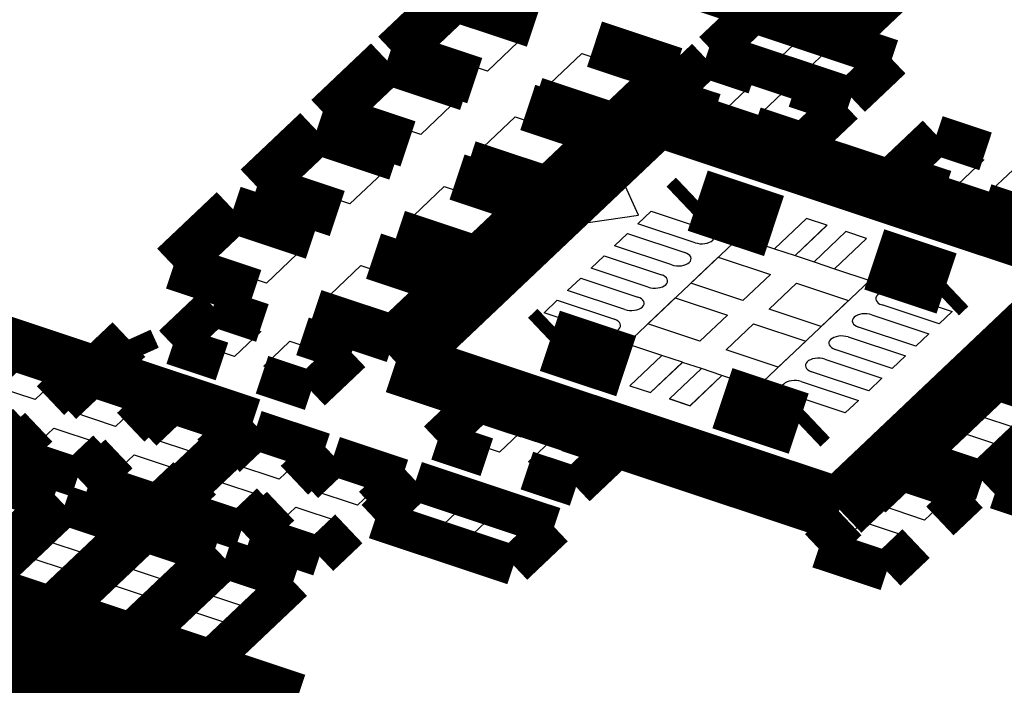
# Model space of a CAD drawing. Extents: x 0 to 1189, y 0 to 841.
# Tile 111 of 256: x 574.14 to 577.89, y 330.97 to 333.51. Entities that reach past the tile are written whole.
import ezdxf

# ---------------------------------------------------------------- set-up
doc = ezdxf.new("R2010")
doc.units = 0
doc.header["$LTSCALE"] = 65.395
doc.layers.get('0').update_dxf_attribs({"linetype": 'CONTINUOUS'})

msp = doc.modelspace()

# ---------------------------------------------------------------- linework, layer by layer
at = {"color": 7, "linetype": 'Continuous'}
for p, q in [((575.6726, 333.3934), (575.8179, 333.5311)), ((575.8179, 333.5311), (576.0625, 333.4498)), ((576.8488, 333.3975), (576.9488, 333.4922)), ((576.9488, 333.4922), (577.1109, 333.4382)), ((576.0625, 333.4498), (575.9172, 333.312)), ((577.1109, 333.4382), (577.011, 333.3435)), ((575.9172, 333.312), (575.6726, 333.3934)), ((576.1311, 333.2408), (576.2765, 333.3786)), ((576.2765, 333.3786), (576.521, 333.2972)), ((577.011, 333.3435), (576.8488, 333.3975)), ((577.1223, 333.3065), (577.2222, 333.4012)), ((577.2222, 333.4012), (577.3844, 333.3473)), ((577.3844, 333.3473), (577.2845, 333.2526)), ((575.4183, 333.1523), (575.5636, 333.2901)), ((575.5636, 333.2901), (575.8082, 333.2087)), ((576.521, 333.2972), (576.3757, 333.1595)), ((576.6672, 333.2253), (576.7671, 333.32)), ((576.7671, 333.32), (576.9293, 333.2661)), ((577.2845, 333.2526), (577.1223, 333.3065)), ((576.9293, 333.2661), (576.8293, 333.1714)), ((576.3757, 333.1595), (576.1311, 333.2408)), ((576.8293, 333.1714), (576.6672, 333.2253)), ((576.9406, 333.1343), (577.0405, 333.229)), ((577.0405, 333.229), (577.2027, 333.1751)), ((575.8082, 333.2087), (575.6628, 333.071)), ((575.6628, 333.071), (575.4183, 333.1523)), ((577.2027, 333.1751), (577.1028, 333.0804)), ((575.8768, 332.9998), (576.0221, 333.1375)), ((576.0221, 333.1375), (576.2667, 333.0562)), ((577.1028, 333.0804), (576.9406, 333.1343)), ((576.2667, 333.0562), (576.1214, 332.9184)), ((577.546, 332.9329), (577.646, 333.0276)), ((577.646, 333.0276), (577.8081, 332.9737)), ((575.1489, 332.8872), (575.2942, 333.025)), ((575.2942, 333.025), (575.5388, 332.9436)), ((576.1214, 332.9184), (575.8768, 332.9998)), ((577.8081, 332.9737), (577.7082, 332.879)), ((575.5388, 332.9436), (575.3934, 332.8059)), ((577.7082, 332.879), (577.546, 332.9329)), ((577.8195, 332.8419), (577.9194, 332.9366)), ((575.3934, 332.8059), (575.1489, 332.8872)), ((576.43, 332.9006), (576.2484, 332.7284)), ((576.4921, 332.7636), (576.43, 332.9006)), ((575.6074, 332.7347), (575.7527, 332.8724)), ((575.7527, 332.8724), (575.9973, 332.7911)), ((577.9817, 332.788), (577.8195, 332.8419)), ((575.9973, 332.7911), (575.852, 332.6533)), ((576.4906, 332.7308), (576.5406, 332.7782)), ((576.5406, 332.7782), (576.7584, 332.7057)), ((575.852, 332.6533), (575.6074, 332.7347)), ((576.2484, 332.7284), (576.4921, 332.7636)), ((576.7084, 332.6584), (576.4906, 332.7308)), ((577.1323, 332.7508), (577.0108, 332.6356)), ((577.2104, 332.7248), (577.1323, 332.7508)), ((574.831, 332.5859), (574.9763, 332.7237)), ((574.9763, 332.7237), (575.2208, 332.6423)), ((576.4012, 332.6461), (576.4512, 332.6935)), ((576.4512, 332.6935), (576.669, 332.621)), ((577.0889, 332.6097), (577.2104, 332.7248)), ((577.2106, 332.7248), (577.089, 332.6095)), ((577.1611, 332.5855), (577.2827, 332.7008)), ((577.2829, 332.7007), (577.1614, 332.5856)), ((577.2104, 332.7248), (577.2106, 332.7248)), ((577.2827, 332.7008), (577.2829, 332.7007)), ((577.361, 332.6748), (577.2829, 332.7007)), ((576.4477, 332.2734), (576.8768, 332.6801)), ((576.8768, 332.6801), (577.0107, 332.6356)), ((577.2395, 332.5596), (577.361, 332.6748)), ((575.2208, 332.6423), (575.0755, 332.5046)), ((576.619, 332.5737), (576.4012, 332.6461)), ((577.0107, 332.6356), (577.0108, 332.6356)), ((577.0108, 332.6356), (577.0889, 332.6097)), ((575.0755, 332.5046), (574.831, 332.5859)), ((576.3118, 332.5614), (576.3618, 332.6087)), ((576.3618, 332.6087), (576.5796, 332.5363)), ((576.6916, 332.5048), (576.7961, 332.6038)), ((576.7961, 332.6038), (576.9948, 332.5377)), ((577.089, 332.6095), (577.1611, 332.5855)), ((577.1614, 332.5856), (577.2395, 332.5596)), ((575.2895, 332.4334), (575.4348, 332.5711)), ((575.4348, 332.5711), (575.6794, 332.4898)), ((576.5296, 332.4889), (576.3118, 332.5614)), ((577.2395, 332.5596), (577.2394, 332.5595)), ((577.2394, 332.5595), (577.3733, 332.5149)), ((576.2224, 332.4766), (576.2723, 332.524)), ((576.2723, 332.524), (576.4901, 332.4515)), ((576.8903, 332.4387), (576.6916, 332.5048)), ((576.9948, 332.5377), (576.8903, 332.4387)), ((577.3733, 332.5149), (576.9442, 332.1083)), ((576.9897, 332.4056), (577.0942, 332.5046)), ((577.0942, 332.5046), (577.2929, 332.4385)), ((575.6794, 332.4898), (575.5341, 332.352)), ((576.4402, 332.4042), (576.2224, 332.4766)), ((577.4702, 332.4689), (577.688, 332.3964)), ((575.5341, 332.352), (575.2895, 332.4334)), ((576.133, 332.3919), (576.183, 332.4393)), ((576.183, 332.4393), (576.4008, 332.3668)), ((576.5281, 332.3498), (576.6326, 332.4488)), ((576.6326, 332.4488), (576.8313, 332.3827)), ((577.2929, 332.4385), (577.1884, 332.3395)), ((576.3508, 332.3195), (576.133, 332.3919)), ((577.1884, 332.3395), (576.9897, 332.4056)), ((577.638, 332.3491), (577.4202, 332.4216)), ((577.688, 332.3964), (577.638, 332.3491)), ((574.7913, 332.2793), (574.8913, 332.374)), ((574.8913, 332.374), (575.0534, 332.32)), ((576.8313, 332.3827), (576.7268, 332.2837)), ((577.3808, 332.3842), (577.5986, 332.3117)), ((575.0534, 332.32), (574.9535, 332.2253)), ((576.7268, 332.2837), (576.5281, 332.3498)), ((576.8262, 332.2507), (576.9307, 332.3497)), ((576.9307, 332.3497), (577.1294, 332.2836)), ((577.5487, 332.2644), (577.3308, 332.3369)), ((574.9535, 332.2253), (574.7913, 332.2793)), ((575.0648, 332.1883), (575.1647, 332.283)), ((575.1647, 332.283), (575.3269, 332.229)), ((577.1294, 332.2836), (577.0249, 332.1846)), ((577.2914, 332.2994), (577.5092, 332.227)), ((577.5986, 332.3117), (577.5487, 332.2644)), ((576.5816, 332.2289), (576.4477, 332.2734)), ((577.0249, 332.1846), (576.8262, 332.2507)), ((577.4592, 332.1796), (577.2414, 332.2521)), ((574.1225, 332.2081), (574.2907, 332.1522)), ((575.3269, 332.229), (575.2269, 332.1343)), ((576.5816, 332.2288), (576.4601, 332.1137)), ((576.5382, 332.0877), (576.6597, 332.2029)), ((576.6599, 332.2028), (576.5383, 332.0876)), ((576.6597, 332.2029), (576.5816, 332.2288)), ((576.732, 332.1788), (576.6599, 332.2028)), ((577.202, 332.2147), (577.4198, 332.1422)), ((577.5092, 332.227), (577.4592, 332.1796)), ((575.2269, 332.1343), (575.0648, 332.1883)), ((576.6104, 332.0636), (576.732, 332.1788)), ((576.7323, 332.1788), (576.6108, 332.0636)), ((576.8104, 332.1528), (576.7323, 332.1788)), ((577.3698, 332.0949), (577.152, 332.1673)), ((574.2907, 332.1522), (574.1943, 332.0608)), ((576.8103, 332.1528), (576.6887, 332.0375)), ((576.6889, 332.0376), (576.8104, 332.1528)), ((576.9442, 332.1083), (576.8104, 332.1528)), ((577.1126, 332.13), (577.3304, 332.0575)), ((577.4198, 332.1422), (577.3698, 332.0949)), ((574.1943, 332.0608), (574.0262, 332.1168)), ((574.3319, 332.0151), (574.4282, 332.1064)), ((574.4282, 332.1064), (574.5964, 332.0505)), ((576.46, 332.1136), (576.4601, 332.1137)), ((576.4601, 332.1137), (576.5382, 332.0877)), ((577.7777, 332.0026), (577.874, 332.094)), ((577.874, 332.094), (578.0422, 332.038)), ((576.6887, 332.0375), (576.6104, 332.0636)), ((576.6108, 332.0636), (576.6889, 332.0376)), ((577.2804, 332.0102), (577.0626, 332.0826)), ((577.3304, 332.0575), (577.2804, 332.0102)), ((574.5, 331.9591), (574.3319, 332.0151)), ((574.5964, 332.0505), (574.5, 331.9591)), ((574.6376, 331.9134), (574.7339, 332.0047)), ((574.7339, 332.0047), (574.9021, 331.9488)), ((575.8003, 331.9145), (575.9003, 332.0092)), ((575.9003, 332.0092), (576.0624, 331.9552)), ((577.9458, 331.9467), (577.7777, 332.0026)), ((574.1694, 331.8611), (574.2657, 331.9524)), ((574.2657, 331.9524), (574.4339, 331.8965)), ((574.9021, 331.9488), (574.8057, 331.8574)), ((576.0624, 331.9552), (575.9625, 331.8605)), ((577.6152, 331.8486), (577.7115, 331.94)), ((577.7115, 331.94), (577.8797, 331.884)), ((574.8057, 331.8574), (574.6376, 331.9134)), ((574.9554, 331.8134), (575.0518, 331.9048)), ((575.0518, 331.9048), (575.2199, 331.8488)), ((575.9625, 331.8605), (575.8003, 331.9145)), ((576.0738, 331.8235), (576.1737, 331.9182)), ((576.1737, 331.9182), (576.3359, 331.8643)), ((574.4339, 331.8965), (574.3375, 331.8051)), ((576.3359, 331.8643), (576.236, 331.7696)), ((577.8797, 331.884), (577.7833, 331.7927)), ((574.3375, 331.8051), (574.1694, 331.8611)), ((574.4751, 331.7594), (574.5714, 331.8507)), ((574.5714, 331.8507), (574.7396, 331.7948)), ((575.2199, 331.8488), (575.1236, 331.7575)), ((577.7833, 331.7927), (577.6152, 331.8486)), ((574.7396, 331.7948), (574.6432, 331.7034)), ((575.1236, 331.7575), (574.9554, 331.8134)), ((575.2535, 331.7143), (575.3499, 331.8056)), ((575.3499, 331.8056), (575.518, 331.7497)), ((576.236, 331.7696), (576.0738, 331.8235)), ((574.6432, 331.7034), (574.4751, 331.7594)), ((574.0195, 331.719), (574.1876, 331.6631)), ((574.7929, 331.6594), (574.8893, 331.7507)), ((574.8893, 331.7507), (575.0574, 331.6948)), ((575.4216, 331.6583), (575.2535, 331.7143)), ((575.518, 331.7497), (575.4216, 331.6583)), ((577.4143, 331.6583), (577.5107, 331.7496)), ((577.5107, 331.7496), (577.6788, 331.6937)), ((575.0574, 331.6948), (574.9611, 331.6035)), ((575.5625, 331.6156), (575.6624, 331.7103)), ((575.6624, 331.7103), (575.8245, 331.6564)), ((577.6788, 331.6937), (577.5825, 331.6023)), ((574.1876, 331.6631), (574.0912, 331.5717)), ((574.9611, 331.6035), (574.7929, 331.6594)), ((575.091, 331.5602), (575.1874, 331.6516)), ((575.1874, 331.6516), (575.3555, 331.5956)), ((575.8245, 331.6564), (575.7246, 331.5617)), ((577.5825, 331.6023), (577.4143, 331.6583)), ((574.2288, 331.526), (574.3252, 331.6173)), ((574.3252, 331.6173), (574.4933, 331.5614)), ((575.7246, 331.5617), (575.5625, 331.6156)), ((575.8359, 331.5247), (575.9358, 331.6194)), ((575.9358, 331.6194), (576.098, 331.5654)), ((575.3555, 331.5956), (575.2591, 331.5043)), ((576.098, 331.5654), (575.9981, 331.4707)), ((577.2518, 331.5043), (577.3482, 331.5956)), ((577.3482, 331.5956), (577.5163, 331.5397)), ((574.4933, 331.5614), (574.3969, 331.47)), ((575.2591, 331.5043), (575.091, 331.5602)), ((577.5163, 331.5397), (577.42, 331.4483)), ((574.3969, 331.47), (574.2288, 331.526)), ((574.5345, 331.4243), (574.6309, 331.5156)), ((574.6309, 331.5156), (574.799, 331.4597)), ((575.9981, 331.4707), (575.8359, 331.5247)), ((577.42, 331.4483), (577.2518, 331.5043)), ((574.0663, 331.372), (574.1627, 331.4633)), ((574.1627, 331.4633), (574.3308, 331.4074)), ((574.799, 331.4597), (574.7026, 331.3683)), ((574.7026, 331.3683), (574.5345, 331.4243)), ((574.8402, 331.3226), (574.9366, 331.4139)), ((574.9366, 331.4139), (575.1047, 331.358)), ((574.3308, 331.4074), (574.2344, 331.316)), ((574.2344, 331.316), (574.0663, 331.372)), ((574.372, 331.2703), (574.4684, 331.3616)), ((574.4684, 331.3616), (574.6365, 331.3057)), ((575.1047, 331.358), (575.0083, 331.2666)), ((574.6365, 331.3057), (574.5401, 331.2143)), ((575.0083, 331.2666), (574.8402, 331.3226)), ((574.5401, 331.2143), (574.372, 331.2703)), ((574.6777, 331.1686), (574.7741, 331.2599)), ((574.7741, 331.2599), (574.9422, 331.2039)), ((574.9422, 331.2039), (574.8458, 331.1126)), ((574.8458, 331.1126), (574.6777, 331.1686))]:
    msp.add_line(p, q, dxfattribs=at)
for points, const_width in [([(576.4355, 333.7298), (577.2761, 333.4502)], 0.1812), ([(577.2761, 333.4502), (577.5032, 333.6654)], 0.1812), ([(575.79, 333.5927), (575.563, 333.3775)], 0.1812), ([(576.0957, 333.491), (575.79, 333.5927)], 0.1812), ([(576.9302, 333.5333), (576.7757, 333.3869)], 0.151), ([(577.4575, 333.3578), (576.9302, 333.5333)], 0.151), ([(576.325, 333.4148), (576.6307, 333.3131)], 0.1812), ([(575.5357, 333.3517), (575.3086, 333.1365)], 0.1812), ([(575.8414, 333.25), (575.5357, 333.3517)], 0.1812), ([(575.563, 333.3775), (575.8686, 333.2758)], 0.1812), ([(576.7757, 333.3869), (577.3031, 333.2115)], 0.151), ([(567.9514, 333.3048), (575.1849, 330.8982)], 0.2416), ([(576.6307, 333.3131), (576.4036, 333.0978)], 0.1812), ([(576.7485, 333.3611), (576.5941, 333.2147)], 0.151), ([(576.9357, 333.2988), (576.7485, 333.3611)], 0.151), ([(577.3031, 333.2115), (577.4575, 333.3578)], 0.151), ([(576.4036, 333.0978), (576.0979, 333.1995)], 0.1812), ([(576.5941, 333.2147), (576.7813, 333.1525)], 0.151), ([(577.2758, 333.1857), (577.0886, 333.2479)], 0.151), ([(575.5681, 332.204), (576.5628, 333.1467)], 0.2416), ([(576.0707, 333.1737), (576.3764, 333.072)], 0.1812), ([(576.5628, 333.1467), (578.2529, 332.5844)], 0.2416), ([(577.1214, 333.0393), (577.2758, 333.1857)], 0.151), ([(575.3086, 333.1365), (575.6143, 333.0348)], 0.1812), ([(575.2663, 333.0866), (575.0392, 332.8714)], 0.1812), ([(575.572, 332.9849), (575.2663, 333.0866)], 0.1812), ([(576.9342, 333.1016), (577.1214, 333.0393)], 0.151), ([(568.0735, 333.0352), (574.7052, 330.8288)], 0.2416), ([(576.3764, 333.072), (576.1493, 332.8568)], 0.1812), ([(577.6274, 333.0687), (577.4729, 332.9223)], 0.151), ([(577.8146, 333.0064), (577.6274, 333.0687)], 0.151), ([(576.1493, 332.8568), (575.8436, 332.9585)], 0.1812), ([(575.8013, 332.9086), (576.107, 332.8069)], 0.1812), ([(577.4729, 332.9223), (577.6602, 332.86)], 0.151), ([(575.0392, 332.8714), (575.3449, 332.7697)], 0.1812), ([(576.6824, 332.7848), (576.7182, 332.8188)], 0.2416), ([(576.7182, 332.8188), (577.0087, 332.7221)], 0.2416), ([(576.107, 332.8069), (575.8799, 332.5917)], 0.1812), ([(577.813, 332.8092), (578.0003, 332.7469)], 0.151), ([(574.9484, 332.7853), (574.7213, 332.5701)], 0.1812), ([(575.2541, 332.6836), (574.9484, 332.7853)], 0.1812), ([(575.8799, 332.5917), (575.5742, 332.6934)], 0.1812), ([(575.4834, 332.6073), (575.789, 332.5056)], 0.1812), ([(578.2529, 332.5844), (577.2582, 331.6417)], 0.2416), ([(577.3908, 332.595), (577.666, 332.5034)], 0.2416), ([(574.7213, 332.5701), (575.027, 332.4684)], 0.1812), ([(577.666, 332.5034), (577.6302, 332.4695)], 0.2416), ([(575.789, 332.5056), (575.562, 332.2904)], 0.1812), ([(578.1961, 332.4579), (577.8827, 332.1609)], 0.151), ([(574.8726, 332.4151), (574.7182, 332.2687)], 0.151), ([(575.0599, 332.3528), (574.8726, 332.4151)], 0.151), ([(575.562, 332.2904), (575.2563, 332.3921)], 0.1812), ([(576.155, 332.2849), (576.1908, 332.3189)], 0.2416), ([(576.4455, 332.1883), (576.155, 332.2849)], 0.2416), ([(575.4, 332.2396), (575.2127, 332.3019)], 0.151), ([(574.1039, 332.2492), (573.9927, 332.1437)], 0.151), ([(574.3638, 332.1627), (574.1039, 332.2492)], 0.151), ([(574.7182, 332.2687), (574.9055, 332.2064)], 0.151), ([(575.2456, 332.0933), (575.4, 332.2396)], 0.151), ([(577.2582, 331.6417), (575.5681, 332.204)], 0.2416), ([(574.2525, 332.0573), (574.3638, 332.1627)], 0.151), ([(574.4096, 332.1475), (574.2984, 332.042)], 0.151), ([(574.6695, 332.061), (574.4096, 332.1475)], 0.151), ([(575.0583, 332.1556), (575.2456, 332.0933)], 0.151), ([(577.8554, 332.135), (577.5421, 331.838)], 0.151), ([(578.1153, 332.0486), (577.8554, 332.135)], 0.151), ([(577.8827, 332.1609), (578.1425, 332.0744)], 0.151), ([(577.1028, 331.9696), (576.8123, 332.0662)], 0.2416), ([(574.5582, 331.9556), (574.6695, 332.061)], 0.151), ([(574.7153, 332.0458), (574.6041, 331.9403)], 0.151), ([(574.9752, 331.9593), (574.7153, 332.0458)], 0.151), ([(575.8817, 332.0503), (575.7272, 331.9039)], 0.151), ([(576.0689, 331.988), (575.8817, 332.0503)], 0.151), ([(577.1386, 332.0035), (577.1028, 331.9696)], 0.2416), ([(577.8019, 331.7516), (578.1153, 332.0486)], 0.151), ([(574.0504, 331.8657), (574.1617, 331.9712)], 0.151), ([(574.2075, 331.9559), (574.0963, 331.8505)], 0.151), ([(574.8639, 331.8539), (574.9752, 331.9593)], 0.151), ([(575.0332, 331.9458), (574.9219, 331.8404)], 0.151), ([(575.293, 331.8594), (575.0332, 331.9458)], 0.151), ([(575.7272, 331.9039), (575.9145, 331.8416)], 0.151), ([(576.409, 331.8748), (576.2217, 331.9371)], 0.151), ([(574.3561, 331.764), (574.4674, 331.8695)], 0.151), ([(576.2546, 331.7285), (576.409, 331.8748)], 0.151), ([(578.0099, 331.8656), (577.8555, 331.7192)], 0.151), ([(574.0963, 331.8505), (574.3561, 331.764)], 0.151), ([(574.5132, 331.8542), (574.402, 331.7488)], 0.151), ([(575.1818, 331.7539), (575.293, 331.8594)], 0.151), ([(575.3313, 331.8467), (575.22, 331.7412)], 0.151), ([(575.5911, 331.7602), (575.3313, 331.8467)], 0.151), ([(577.5421, 331.838), (577.8019, 331.7516)], 0.151), ([(576.0673, 331.7908), (576.2546, 331.7285)], 0.151), ([(577.4921, 331.7907), (577.3808, 331.6852)], 0.151), ([(577.7519, 331.7042), (577.4921, 331.7907)], 0.151), ([(574.2607, 331.6736), (574.0009, 331.7601)], 0.151), ([(574.6618, 331.6623), (574.7731, 331.7678)], 0.151), ([(574.8311, 331.7543), (574.7198, 331.6488)], 0.151), ([(575.4798, 331.6548), (575.5911, 331.7602)], 0.151), ([(575.6438, 331.7514), (575.4893, 331.6051)], 0.151), ([(576.1711, 331.576), (575.6438, 331.7514)], 0.151), ([(574.402, 331.7488), (574.6618, 331.6623)], 0.151), ([(577.8555, 331.7192), (578.0427, 331.6569)], 0.151), ([(577.6407, 331.5988), (577.7519, 331.7042)], 0.151), ([(573.9474, 331.3766), (574.2607, 331.6736)], 0.151), ([(574.3066, 331.6584), (573.9932, 331.3614)], 0.151), ([(574.5664, 331.5719), (574.3066, 331.6584)], 0.151), ([(574.7198, 331.6488), (574.9797, 331.5624)], 0.151), ([(574.9797, 331.5624), (575.0909, 331.6678)], 0.151), ([(575.1292, 331.6551), (575.0179, 331.5497)], 0.151), ([(575.4893, 331.6051), (576.0167, 331.4296)], 0.151), ([(574.253, 331.2749), (574.5664, 331.5719)], 0.151), ([(575.2777, 331.4632), (575.389, 331.5687)], 0.151), ([(576.0167, 331.4296), (576.1711, 331.576)], 0.151), ([(577.29, 331.5992), (577.1787, 331.4937)], 0.151), ([(574.6123, 331.5567), (574.2989, 331.2597)], 0.151), ([(574.8721, 331.4702), (574.6123, 331.5567)], 0.151), ([(575.0179, 331.5497), (575.2777, 331.4632)], 0.151), ([(577.1787, 331.4937), (577.4386, 331.4072)], 0.151), ([(577.4386, 331.4072), (577.5498, 331.5127)], 0.151), ([(574.5587, 331.1732), (574.8721, 331.4702)], 0.151), ([(574.918, 331.455), (574.6046, 331.158)], 0.151), ([(575.1778, 331.3685), (574.918, 331.455)], 0.151), ([(573.9932, 331.3614), (574.253, 331.2749)], 0.151), ([(574.8644, 331.0715), (575.1778, 331.3685)], 0.151), ([(574.2989, 331.2597), (574.5587, 331.1732)], 0.151), ([(574.6046, 331.158), (574.8644, 331.0715)], 0.151), ([(575.1849, 330.8982), (571.7808, 327.672)], 0.2416)]:
    msp.add_lwpolyline(points, dxfattribs=dict(at, const_width=const_width))
for points in [[(576.7084, 332.6584), (576.7171, 332.6561), (576.7263, 332.6548), (576.7359, 332.6546), (576.7455, 332.6554), (576.7544, 332.6573), (576.7626, 332.66), (576.7697, 332.6637), (576.7754, 332.6681), (576.7795, 332.6729), (576.7818, 332.6781), (576.7822, 332.6835), (576.7808, 332.6889), (576.7775, 332.6939), (576.7726, 332.6985), (576.7662, 332.7025), (576.7584, 332.7057)], [(576.619, 332.5737), (576.6277, 332.5714), (576.6369, 332.5701), (576.6465, 332.5699), (576.6561, 332.5707), (576.6651, 332.5726), (576.6732, 332.5753), (576.6803, 332.579), (576.6861, 332.5834), (576.6901, 332.5882), (576.6924, 332.5934), (576.6929, 332.5988), (576.6914, 332.6042), (576.6882, 332.6092), (576.6832, 332.6138), (576.6768, 332.6178), (576.669, 332.621)], [(576.5296, 332.4889), (576.5383, 332.4867), (576.5475, 332.4854), (576.5571, 332.4851), (576.5667, 332.486), (576.5756, 332.4878), (576.5838, 332.4906), (576.5909, 332.4942), (576.5966, 332.4986), (576.6007, 332.5035), (576.603, 332.5087), (576.6034, 332.514), (576.602, 332.5194), (576.5987, 332.5245), (576.5938, 332.5291), (576.5874, 332.533), (576.5796, 332.5363)], [(577.4702, 332.4689), (577.4615, 332.4712), (577.4523, 332.4725), (577.4428, 332.4727), (577.4331, 332.4719), (577.4242, 332.47), (577.416, 332.4672), (577.4089, 332.4636), (577.4032, 332.4592), (577.3991, 332.4544), (577.3968, 332.4491), (577.3964, 332.4438), (577.3978, 332.4384), (577.4011, 332.4333), (577.406, 332.4288), (577.4124, 332.4248), (577.4202, 332.4216)], [(576.4402, 332.4042), (576.4488, 332.4019), (576.4581, 332.4006), (576.4676, 332.4004), (576.4772, 332.4012), (576.4862, 332.4031), (576.4944, 332.4058), (576.5014, 332.4095), (576.5072, 332.4139), (576.5113, 332.4187), (576.5136, 332.4239), (576.514, 332.4293), (576.5126, 332.4347), (576.5093, 332.4397), (576.5044, 332.4443), (576.498, 332.4483), (576.4901, 332.4515)], [(576.3508, 332.3195), (576.3595, 332.3172), (576.3687, 332.3159), (576.3782, 332.3157), (576.3878, 332.3165), (576.3968, 332.3183), (576.405, 332.3211), (576.4121, 332.3247), (576.4178, 332.3291), (576.4219, 332.334), (576.4242, 332.3392), (576.4246, 332.3446), (576.4232, 332.35), (576.4199, 332.355), (576.415, 332.3596), (576.4086, 332.3636), (576.4008, 332.3668)], [(577.3808, 332.3842), (577.3722, 332.3865), (577.3629, 332.3877), (577.3534, 332.388), (577.3438, 332.3872), (577.3348, 332.3853), (577.3266, 332.3825), (577.3196, 332.3789), (577.3138, 332.3745), (577.3097, 332.3696), (577.3074, 332.3644), (577.307, 332.3591), (577.3084, 332.3537), (577.3117, 332.3486), (577.3166, 332.344), (577.323, 332.3401), (577.3308, 332.3369)], [(577.2914, 332.2994), (577.2827, 332.3017), (577.2735, 332.303), (577.2639, 332.3032), (577.2543, 332.3024), (577.2454, 332.3006), (577.2372, 332.2978), (577.2301, 332.2942), (577.2244, 332.2898), (577.2203, 332.2849), (577.218, 332.2797), (577.2176, 332.2743), (577.219, 332.2689), (577.2223, 332.2639), (577.2272, 332.2593), (577.2336, 332.2553), (577.2414, 332.2521)], [(577.202, 332.2147), (577.1933, 332.217), (577.1841, 332.2182), (577.1745, 332.2185), (577.1649, 332.2176), (577.1559, 332.2158), (577.1478, 332.213), (577.1407, 332.2094), (577.1349, 332.205), (577.1309, 332.2001), (577.1286, 332.1949), (577.1281, 332.1896), (577.1296, 332.1842), (577.1328, 332.1791), (577.1378, 332.1745), (577.1442, 332.1706), (577.152, 332.1673)], [(577.1126, 332.13), (577.1039, 332.1323), (577.0947, 332.1335), (577.0851, 332.1338), (577.0755, 332.1329), (577.0666, 332.1311), (577.0584, 332.1283), (577.0513, 332.1247), (577.0456, 332.1203), (577.0415, 332.1154), (577.0392, 332.1102), (577.0388, 332.1049), (577.0402, 332.0995), (577.0435, 332.0944), (577.0484, 332.0898), (577.0548, 332.0859), (577.0626, 332.0826)]]:
    msp.add_lwpolyline(points, dxfattribs=at)
at = {"color": 40, "linetype": 'Continuous', "const_width": 0.1812}
for points in [[(573.8003, 332.3822), (575.0231, 331.9754)], [(574.4379, 332.1822), (574.5514, 332.2898)], [(574.5514, 332.2898), (574.5824, 332.2213)], [(575.0231, 331.9754), (574.251, 331.2436)], [(574.251, 331.2436), (572.4168, 331.8539)]]:
    msp.add_lwpolyline(points, dxfattribs=at)

doc.saveas('drawing.dxf')
